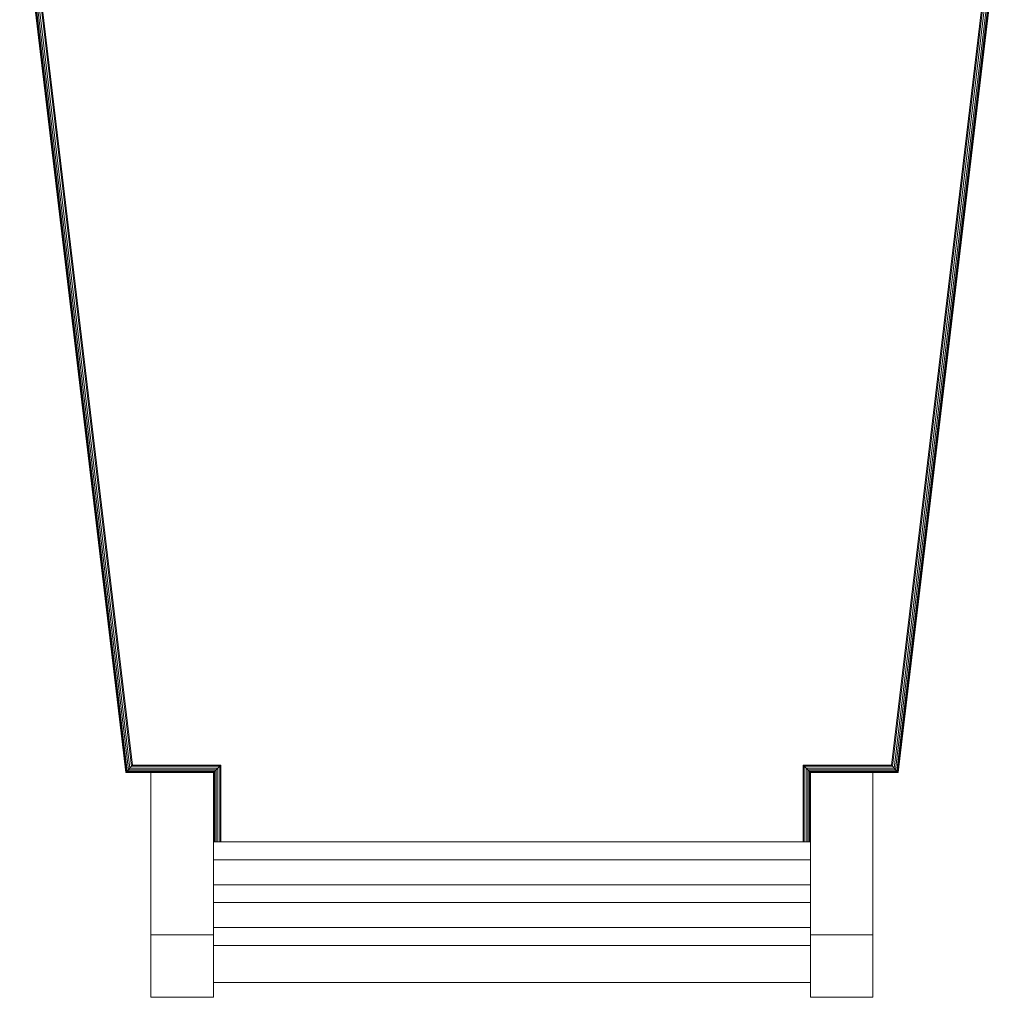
# Model space of a CAD drawing. Header units: millimetres. Extents: x 106 to 22495, y 2709 to 43185.
# Tile 42 of 76: x 18583 to 18977, y 36916 to 37307. Entities that reach past the tile are written whole.
import ezdxf

# ---------------------------------------------------------------- set-up
doc = ezdxf.new("R2010")
doc.units = ezdxf.units.MM
doc.layers.add('I-FURN-____-OTLN', color=30, linetype='Continuous', lineweight=20)

# ---------------------------------------------------------------- blocks, each defined once
blk = doc.blocks.new('Прямая форма - 83 new-612745-В_Этаж 03_Вентиляция')
at = {"layer": 'I-FURN-____-OTLN', "color": 253}
for p, q in [((-154.74, -1230.68), (-197.31, -873.07)), ((-154.56, -1230.48), (-197.11, -873.06)), ((-154.21, -1230.09), (-196.72, -873.04)), ((-153.72, -1229.53), (-196.16, -873.01)), ((-153.12, -1228.85), (-195.48, -872.98)), ((-152.45, -1228.1), (-194.73, -872.94)), ((-152.1, -1227.71), (-194.33, -872.93)), ((194.33, -872.93), (152.1, -1227.71)), ((194.73, -872.94), (152.45, -1228.1)), ((195.48, -872.98), (153.12, -1228.85)), ((196.16, -873.01), (153.72, -1229.53)), ((196.72, -873.04), (154.21, -1230.09)), ((197.11, -873.06), (154.56, -1230.48)), ((197.31, -873.07), (154.74, -1230.68)), ((-154.74, -1230.68), (-154.76, -1230.71)), ((-154.56, -1230.48), (-154.74, -1230.68)), ((-144.69, -1230.68), (-154.74, -1230.68)), ((-154.21, -1230.09), (-154.56, -1230.48)), ((-119.46, -1230.48), (-154.56, -1230.48)), ((-153.72, -1229.53), (-154.21, -1230.09)), ((-119.07, -1230.09), (-154.21, -1230.09)), ((-153.12, -1228.85), (-153.72, -1229.53)), ((-118.52, -1229.53), (-153.72, -1229.53)), ((-152.45, -1228.1), (-153.12, -1228.85)), ((-117.84, -1228.85), (-153.12, -1228.85)), ((-152.1, -1227.71), (-152.45, -1228.1)), ((-117.08, -1228.1), (-152.45, -1228.1)), ((-116.69, -1227.71), (-152.1, -1227.71)), ((-144.69, -1295.71), (-144.69, -1230.71)), ((-144.69, -1230.71), (-119.69, -1230.71)), ((-119.67, -1230.68), (-119.69, -1230.71)), ((-119.69, -1230.71), (-119.69, -1295.71)), ((-119.46, -1230.48), (-119.67, -1230.68)), ((-119.07, -1230.09), (-119.46, -1230.48)), ((-119.46, -1258.48), (-119.46, -1230.48)), ((-118.52, -1229.53), (-119.07, -1230.09)), ((-119.07, -1258.48), (-119.07, -1230.09)), ((-117.84, -1228.85), (-118.52, -1229.53)), ((-118.52, -1258.48), (-118.52, -1229.53)), ((-117.08, -1228.1), (-117.84, -1228.85)), ((-117.84, -1258.48), (-117.84, -1228.85)), ((-116.69, -1227.71), (-117.08, -1228.1)), ((-117.08, -1258.48), (-117.08, -1228.1)), ((-116.69, -1258.48), (-116.69, -1227.71)), ((152.1, -1227.71), (116.69, -1227.71)), ((116.69, -1227.71), (117.08, -1228.1)), ((116.69, -1227.71), (116.69, -1258.48)), ((152.45, -1228.1), (117.08, -1228.1)), ((117.08, -1228.1), (117.84, -1228.85)), ((117.08, -1228.1), (117.08, -1258.48)), ((153.12, -1228.85), (117.84, -1228.85)), ((117.84, -1228.85), (118.52, -1229.53)), ((117.84, -1228.85), (117.84, -1258.48)), ((153.72, -1229.53), (118.52, -1229.53)), ((118.52, -1229.53), (119.07, -1230.09)), ((118.52, -1229.53), (118.52, -1258.48)), ((154.21, -1230.09), (119.07, -1230.09)), ((119.07, -1230.09), (119.46, -1230.48)), ((119.07, -1230.09), (119.07, -1258.48)), ((154.56, -1230.48), (119.46, -1230.48)), ((119.46, -1230.48), (119.67, -1230.68)), ((119.46, -1230.48), (119.46, -1258.48)), ((119.67, -1230.68), (119.69, -1230.71)), ((119.69, -1295.71), (119.69, -1230.71)), ((119.69, -1230.71), (144.69, -1230.71)), ((154.74, -1230.68), (144.69, -1230.68)), ((144.69, -1230.71), (144.69, -1295.71)), ((152.1, -1227.71), (152.45, -1228.1)), ((152.45, -1228.1), (153.12, -1228.85)), ((153.12, -1228.85), (153.72, -1229.53)), ((153.72, -1229.53), (154.21, -1230.09)), ((154.21, -1230.09), (154.56, -1230.48)), ((154.56, -1230.48), (154.74, -1230.68)), ((154.74, -1230.68), (154.76, -1230.71)), ((-119.69, -1258.48), (119.69, -1258.48)), ((-119.69, -1265.63), (119.69, -1265.63)), ((-119.69, -1275.64), (119.69, -1275.64)), ((-119.69, -1282.78), (119.69, -1282.78)), ((-119.69, -1292.79), (119.69, -1292.79)), ((-144.69, -1320.71), (-144.69, -1295.71)), ((-144.69, -1295.71), (-119.69, -1295.71)), ((-119.69, -1295.71), (-119.69, -1320.71)), ((119.69, -1320.71), (119.69, -1295.71)), ((119.69, -1295.71), (144.69, -1295.71)), ((144.69, -1295.71), (144.69, -1320.71)), ((-119.69, -1299.94), (119.69, -1299.94)), ((119.69, -1314.79), (-119.69, -1314.79)), ((-144.69, -1320.71), (-119.69, -1320.71)), ((119.69, -1320.71), (144.69, -1320.71))]:
    blk.add_line(p, q, dxfattribs=at)
blk = doc.blocks.new('Прямая форма - FU - 052-612746-В_Этаж 03_Вентиляция')
blk.add_blockref('Прямая форма - 83 new-612745-В_Этаж 03_Вентиляция', (0, 0))
blk = doc.blocks.new('83 new_ifc_RVT-1-В_Этаж 03_Вентиляция')
at = {"layer": 'I-FURN-____-OTLN', "color": 253, "lineweight": 20}
blk.add_blockref('Прямая форма - FU - 052-612746-В_Этаж 03_Вентиляция', (29660.28, 38236.39), dxfattribs=at)

msp = doc.modelspace()

# ---------------------------------------------------------------- block references
at = {"lineweight": 9}
msp.add_blockref('83 new_ifc_RVT-1-В_Этаж 03_Вентиляция', (-10880.44, 0), dxfattribs=at)

doc.saveas('drawing.dxf')
